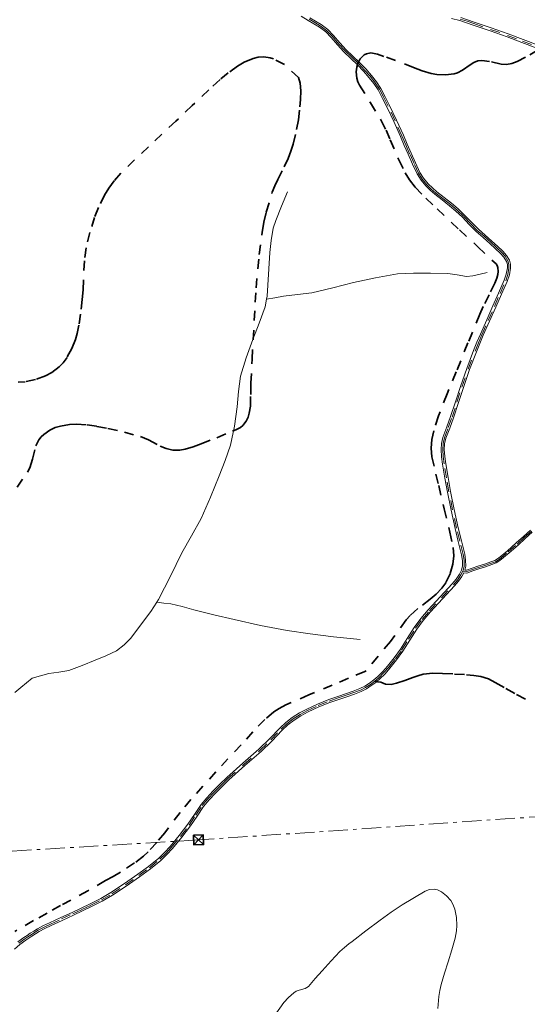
# Model space of a CAD drawing. Header units: metres. Extents: x 407555 to 411072, y 4571682 to 4574038.
# Tile 56 of 67: x 410014 to 410277, y 4572884 to 4573394. Entities that reach past the tile are written whole.
import ezdxf

# ---------------------------------------------------------------- set-up
doc = ezdxf.new("R2010")
doc.units = ezdxf.units.M
doc.header["$MEASUREMENT"] = 0
for name, pattern in [('bt5mv20_liniae', [17.375, 10, -2.75, 1.875, -2.75]), ('bt5mv20_nopinta', [10, 5, -5]), ('bt5mv20_tlin1', [7, 5.25, -1.75])]:
    doc.linetypes.add(name, pattern=pattern)
doc.layers.get('0').update_dxf_attribs({"lineweight": 15})
for name, color, linetype, lineweight in [('COB01_LN', 7, 'Continuous', 15), ('ELE01_LN', 7, 'Continuous', 15), ('FLU01_LN', 7, 'Continuous', 15), ('REC03_LN', 7, 'Continuous', 15), ('TOR02_PT', 7, 'Continuous', 15), ('VIA16_LN', 7, 'Continuous', 15), ('VIA19_LN', 7, 'Continuous', 15), ('VIA21_LN', 7, 'Continuous', 15), ('VIA23_LN', 7, 'Continuous', 15)]:
    doc.layers.add(name, color=color, linetype=linetype, lineweight=lineweight)

# ---------------------------------------------------------------- blocks, each defined once
blk = doc.blocks.new('TORRE')
at = {"color": 0, "linetype": 'ByBlock', "lineweight": -2}
for points in [[(2.500502, -2.500498, 0), (2.500498, 2.500502, 0), (-2.500502, 2.500498, 0), (0, 0, 0), (2.500498, 2.500502, 0)], [(-2.500502, 2.500498, 0), (-2.500498, -2.500502, 0), (2.500502, -2.500498, 0), (0, 0, 0), (-2.500498, -2.500502, 0)]]:
    blk.add_polyline3d(points, dxfattribs=at)

msp = doc.modelspace()

# ---------------------------------------------------------------- linework, layer by layer
at = {"layer": 'COB01_LN', "color": 92, "linetype": 'bt5mv20_nopinta', "lineweight": 35}
for points in [[(410282.7, 4573378.65, 535.7), (410276.19, 4573374.89, 534.04), (410271.76, 4573372.64, 533.06), (410269.14, 4573371.6, 532.7), (410266.36, 4573371.12, 532.62), (410263.44, 4573371.35, 532.8), (410257.45, 4573372.67, 533.34), (410253.56, 4573373.15, 533.35), (410251.45, 4573372.94, 533.06), (410249.35, 4573372.18, 532.6), (410247.37, 4573370.99, 532.11), (410243.51, 4573368.22, 531.1), (410240.82, 4573366.75, 530.39), (410239.17, 4573366.29, 529.99), (410234.71, 4573365.84, 528.9), (410230.2, 4573366.01, 527.81), (410227.24, 4573366.53, 527.12), (410222.59, 4573367.87, 526.23), (410217.97, 4573369.55, 525.62), (410208.78, 4573373.23, 524.89), (410202.64, 4573375.34, 524.51), (410199.35, 4573376.42, 524.49), (410195.93, 4573377.08, 524.63), (410193.71, 4573376.72, 524.63), (410192.5, 4573376.07, 524.56), (410190.43, 4573374.05, 524.15), (410189.11, 4573371.59, 523.45), (410188.6, 4573369.8, 522.9), (410188.36, 4573367.3, 522.14), (410188.73, 4573363.99, 521.22), (410189.25, 4573362.2, 520.82), (410190.1, 4573360.33, 520.55), (410195.71, 4573351.24, 519.9), (410201.32, 4573342.09, 519.23), (410203.79, 4573337.14, 518.78), (410206.01, 4573332, 518.3), (410210.36, 4573321.62, 517.33), (410213.72, 4573314.97, 516.71), (410215.98, 4573311.39, 516.39), (410218.98, 4573307.57, 516.05), (410224.5, 4573301.75, 515.58), (410230.24, 4573296.2, 515.22), (410241.92, 4573285.32, 514.87), (410251.45, 4573276.62, 514.81), (410260.86, 4573267.72, 514.79), (410261.47, 4573266.9, 514.79), (410261.85, 4573265.95, 514.79), (410262.03, 4573263.82, 514.79)], [(410012.38, 4573152.06, 488.48), (410017.77, 4573159.79, 490.95), (410019.04, 4573162.06, 491.64), (410020.42, 4573166.46, 492.83), (410022.17, 4573173.34, 494.63), (410023.72, 4573176.53, 495.52), (410024.81, 4573177.99, 495.97), (410026.19, 4573179.33, 496.41), (410029.3, 4573181.47, 497.1), (410032.2, 4573182.83, 497.44), (410034.85, 4573183.67, 497.57), (410039.64, 4573184.47, 497.43), (410043.29, 4573184.61, 497.08), (410048.69, 4573184.26, 496.25), (410053.83, 4573183.51, 495.17), (410059.53, 4573182.43, 493.71), (410068.05, 4573180.49, 491.08), (410076.35, 4573178.2, 487.86), (410080.64, 4573176.45, 485.73), (410086.69, 4573173.27, 482.24), (410089.8, 4573171.98, 480.58), (410093.12, 4573171.22, 479.1), (410096.8, 4573171.21, 477.71), (410099.6, 4573171.68, 476.74), (410103.81, 4573172.89, 475.46), (410107.96, 4573174.43, 474.45), (410116.03, 4573177.64, 472.84), (410124.09, 4573180.98, 471.29), (410126.27, 4573181.84, 470.88), (410128.33, 4573182.99, 470.5), (410129.49, 4573184.02, 470.39), (410131.19, 4573186.19, 470.69), (410132.22, 4573188.31, 471.41), (410132.84, 4573190.31, 472.28), (410133.42, 4573194.04, 474.12), (410133.59, 4573199.97, 476.82), (410133.58, 4573202.97, 477.77), (410133.66, 4573205.92, 478.22), (410134.33, 4573218.39, 478.84), (410135.9, 4573247.82, 484.06), (410136.41, 4573255.25, 486.37), (410137.95, 4573272.66, 492.04), (410139.5, 4573284.23, 495.57), (410140.47, 4573289.43, 497.03), (410141.69, 4573294.62, 498.4), (410144.74, 4573304.91, 500.96), (410146.05, 4573308.26, 501.65), (410147.63, 4573311.53, 502.15), (410151.03, 4573318, 503.01), (410153.01, 4573322.4, 503.83), (410154.36, 4573326.14, 504.85), (410155.54, 4573329.89, 506.16), (410157.43, 4573337.42, 509.3), (410158.33, 4573342.45, 511.52), (410159.14, 4573349.17, 514.25), (410159.39, 4573353.01, 515.52), (410159.51, 4573357.39, 516.58), (410159.17, 4573361.45, 517.22), (410158.41, 4573364.3, 517.59), (410151.14, 4573371.13, 519.52), (410145.35, 4573373.97, 520.92), (410143.69, 4573374.62, 521.27), (410140.42, 4573375.12, 521.67), (410137.45, 4573374.87, 521.8), (410134.8, 4573374.21, 521.75), (410130.16, 4573372.24, 521.37), (410126.76, 4573370.27, 520.89), (410121.95, 4573366.85, 519.96), (410117.71, 4573363.3, 518.91), (410111.84, 4573357.96, 517.03), (410103.29, 4573349.91, 513.8), (410094.75, 4573341.78, 510.98), (410080.5, 4573328.47, 507.45), (410073.37, 4573321.72, 505.92), (410066.28, 4573314.76, 504.59)], [(410066.28, 4573314.76, 504.59), (410062.72, 4573310.75, 503.97), (410059.97, 4573306.96, 503.47), (410057.82, 4573303.45, 503.08), (410054.6, 4573296.96, 502.49), (410052.59, 4573291.87, 502.13), (410050.12, 4573284.01, 501.73), (410048.22, 4573276.05, 501.52), (410047.3, 4573269.39, 501.64), (410046.9, 4573259.32, 502.22), (410046.69, 4573254.28, 502.45), (410046.2, 4573249.27, 502.48), (410045.23, 4573241.62, 502.2), (410044.41, 4573235.95, 501.89), (410043.53, 4573231.73, 501.65), (410042.66, 4573228.58, 501.48), (410040.85, 4573223.9, 501.28), (410038.32, 4573219.26, 501.16), (410036.28, 4573216.51, 501.14), (410034.27, 4573214.44, 501.13), (410030.33, 4573211.47, 501.16), (410027.09, 4573209.74, 501.18), (410021.93, 4573207.85, 501.19), (410016.58, 4573206.64, 501.15), (410012.89, 4573206.49, 501.04)], [(410262.03, 4573263.82, 514.79), (410261.82, 4573262.3, 514.79), (410261.25, 4573260.27, 514.79), (410260.26, 4573257.79, 514.8), (410257.3, 4573251.74, 515.12), (410254.25, 4573245.7, 515.56), (410252.4, 4573241.61, 515.55), (410246.27, 4573226.74, 514.33), (410240.22, 4573211.78, 512.91), (410235.48, 4573200.41, 512.08), (410231, 4573188.97, 511.31), (410228.63, 4573181.23, 510.73), (410227.62, 4573176.75, 510.36), (410227.24, 4573172.27, 509.76), (410227.63, 4573167.77, 508.87), (410229.68, 4573158.77, 506.8), (410231.13, 4573152.77, 505.73), (410233.92, 4573140.72, 504.19), (410236.88, 4573128.69, 502.89), (410238.61, 4573120.66, 502.26), (410238.97, 4573116.33, 502), (410238.52, 4573111.97, 501.75), (410237.09, 4573107.03, 501.49), (410234.75, 4573102.43, 501.19), (410232.7, 4573099.57, 500.88), (410229.84, 4573096.53, 500.39), (410226.7, 4573093.89, 499.86), (410220.22, 4573089, 498.72), (410216.26, 4573085.45, 497.95), (410214.29, 4573083.11, 497.53), (410206.11, 4573071.95, 495.68), (410193.43, 4573056.79, 493.45), (410192.76, 4573056.43, 493.41), (410184.32, 4573052.87, 493), (410175.89, 4573049.33, 492.6), (410163.79, 4573044.24, 491.8), (410151.76, 4573039.07, 490.62), (410148.33, 4573037.29, 490.15), (410145.53, 4573035.42, 489.69), (410140.98, 4573031.6, 488.79), (410134.72, 4573025.07, 487.38), (410128.63, 4573018.37, 486.09), (410115.49, 4573004.33, 483.8), (410102.57, 4572990.09, 481.78), (410096.99, 4572983.32, 481.16), (410088.96, 4572972.79, 480.73), (410084.81, 4572967.7, 480.47), (410080.36, 4572962.95, 480.01), (410077.91, 4572960.7, 479.59), (410073.33, 4572957.14, 478.46), (410065.97, 4572952.41, 476.43), (410062.17, 4572950.18, 475.55), (410058.33, 4572947.97, 474.93), (410049.04, 4572942.72, 473.98), (410034.98, 4572935.03, 473.11), (410027.95, 4572931.17, 473), (410020.96, 4572927.25, 473.17), (410011.23, 4572921.66, 473.71)]]:
    msp.add_polyline3d(points, dxfattribs=at)
at = {"layer": 'ELE01_LN', "color": 1, "linetype": 'bt5mv20_liniae', "lineweight": 15}
msp.add_polyline3d([(411060.04, 4573027.22, 328.65), (410784.49, 4573012.62, 359.04), (410535.01, 4572995.68, 408.81), (410305.28, 4572982.67, 482.22), (410106.54, 4572969.06, 481.26), (409811.81, 4572951.61, 466.46), (409626.85, 4572940.14, 497.21), (409481.37, 4572931.39, 533.09), (409372.24, 4572924.74, 518.51), (409180.88, 4572913.16, 478.36), (408774.89, 4572886.61, 495.11), (408395.19, 4572864.62, 493.85), (408198.83, 4572853.09, 492.1), (408052.44, 4572843.41, 507.75), (407930.81, 4572836.32, 511.64), (407829.79, 4572830.41, 504.31), (407568.41, 4572814.36, 478.69)], dxfattribs=at)
at = {"layer": 'FLU01_LN', "color": 150, "linetype": 'Continuous', "lineweight": 15}
for points in [[(410152.67, 4573305.07, 497.92), (410149.64, 4573297.66, 495.63), (410146.61, 4573290.25, 493.34), (410145.28, 4573286.18, 491.91), (410144.17, 4573279.94, 489.4), (410143.55, 4573273.56, 487.07), (410143.03, 4573265.13, 484.49), (410142.53, 4573256.69, 481.92), (410142.07, 4573251.07, 480.15), (410141.76, 4573249.37, 479.63)], [(410256.3, 4573263.24, 511.89), (410252.61, 4573262.37, 510.95), (410248.91, 4573261.5, 510), (410245.61, 4573261.24, 508.94), (410240.72, 4573262.04, 506.91), (410235.79, 4573262.74, 505), (410226.91, 4573262.85, 502.5), (410218.02, 4573262.85, 500), (410213.9, 4573262.81, 498.48), (410209.77, 4573262.54, 497.01), (410198.39, 4573260.59, 494.13), (410187, 4573258.07, 491.35), (410176.14, 4573255.37, 488.04), (410165.25, 4573252.81, 484.83), (410157.91, 4573251.92, 483.41), (410150.57, 4573251.05, 481.96), (410146.17, 4573250.21, 480.8), (410141.76, 4573249.37, 479.63)], [(410141.76, 4573249.37, 479.63), (410141.06, 4573245.49, 478.43), (410137.98, 4573236.97, 476.74), (410134.61, 4573228.49, 475.5), (410131.19, 4573219.1, 473.6), (410128.25, 4573209.53, 471.73), (410127.21, 4573201.62, 470.37), (410126.56, 4573193.65, 469.09), (410125.16, 4573183.68, 467.49), (410123.08, 4573173.78, 466.3), (410120.36, 4573165.76, 465.65), (410117.21, 4573157.9, 465.01), (410112.7, 4573146.75, 464.1), (410107.81, 4573135.79, 463.18), (410102.93, 4573126.8, 462.4), (410097.92, 4573117.9, 461.61), (410091.92, 4573105.77, 460.19), (410085.83, 4573093.65, 458.61), (410084.96, 4573092.31, 458.46)], [(410084.96, 4573092.31, 458.46), (410081.86, 4573087.55, 457.92), (410077.42, 4573081.75, 457.23), (410071.34, 4573073.75, 455.81), (410067.93, 4573070.15, 455.07), (410063.93, 4573067.18, 454.58), (410058.51, 4573064.54, 454.22), (410052.93, 4573062.29, 453.87), (410046.11, 4573059.48, 453.45), (410039.2, 4573056.92, 453.02), (410034.04, 4573056.11, 452.74), (410028.87, 4573055.39, 452.41), (410024.55, 4573054.15, 452.05), (410020.23, 4573052.9, 451.69), (410017.25, 4573050.55, 451.37), (410014.26, 4573048.19, 451.04), (410011.18, 4573045.46, 450.67)], [(410190.38, 4573072.92, 488.54), (410183.43, 4573073.68, 486.11), (410176.48, 4573074.43, 483.67), (410164.49, 4573075.85, 479.67), (410152.47, 4573077.6, 476.01), (410138.73, 4573080.21, 472.11), (410125, 4573083.3, 468.32), (410114.5, 4573085.81, 465.44), (410104, 4573088.38, 462.66), (410098.07, 4573090.12, 461.45), (410092.08, 4573091.49, 460.25), (410088.52, 4573091.9, 459.36), (410084.96, 4573092.31, 458.46)]]:
    msp.add_polyline3d(points, dxfattribs=at)
at = {"layer": 'REC03_LN', "color": 6, "linetype": 'Continuous', "lineweight": 15}
msp.add_polyline3d([(410145.82, 4572877.65, 431.45), (410150.73, 4572884.73, 431.49), (410153.16, 4572887.44, 431.43), (410155.89, 4572889.85, 431.37), (410157.24, 4572890.63, 431.37), (410158.76, 4572891.13, 431.37), (410161.84, 4572892.04, 431.37), (410163.52, 4572893.17, 431.37), (410167.11, 4572897.22, 431.32), (410170.68, 4572901.28, 431.26), (410175.25, 4572906.37, 431.49), (410179.85, 4572911.24, 432.15), (410181, 4572912.3, 432.56), (410182.17, 4572913.28, 433.26), (410184.58, 4572915.14, 434.8), (410186.24, 4572916.42, 435.32), (410193.36, 4572921.97, 435.77), (410200.7, 4572927.54, 436.05), (410206.39, 4572931.62, 436.22), (410212.21, 4572935.47, 436.4), (410224.08, 4572942.59, 436.61), (410226.32, 4572943.4, 436.61), (410228.79, 4572943.48, 436.61), (410230.45, 4572943.14, 436.61), (410232.52, 4572942.17, 436.61), (410235.24, 4572940.08, 436.61), (410237.41, 4572937.65, 436.61), (410238.53, 4572935.82, 436.61), (410239.55, 4572933.14, 436.61), (410240.34, 4572928.94, 436.61), (410240.53, 4572924.7, 436.61), (410240.32, 4572921.89, 436.61), (410239.59, 4572918.23, 436.61), (410237.88, 4572912.08, 436.52), (410236.08, 4572905.95, 436.32), (410234.19, 4572900.04, 435.64), (410232.32, 4572894.12, 434.88), (410231.64, 4572891.09, 434.79), (410231.25, 4572887.99, 434.86), (410230.75, 4572881.73, 435.08)], dxfattribs=at)
at = {"layer": 'VIA16_LN', "color": 42, "linetype": 'bt5mv20_nopinta', "lineweight": 15}
for points in [[(410243.58, 4573108.41, 501.93), (410243.74, 4573108.73, 501.98), (410244.33, 4573111.1, 502.31), (410244.26, 4573114.1, 502.69), (410243.78, 4573117.08, 503.01), (410242.08, 4573123.93, 503.57), (410240.4, 4573130.78, 504.11), (410238.33, 4573140.17, 504.98), (410236.45, 4573149.6, 505.97), (410235.16, 4573156.8, 506.75), (410233.96, 4573164.04, 507.56), (410233.46, 4573167.81, 508.05), (410233.18, 4573171.59, 508.56), (410233.37, 4573174.57, 508.82), (410234.07, 4573177.54, 509.08), (410236.06, 4573182.9, 509.96), (410238.03, 4573188.26, 510.97), (410240.61, 4573196.04, 512.18), (410243.13, 4573203.86, 513.21), (410246.41, 4573213.22, 514.28), (410249.97, 4573222.51, 515.14), (410251.7, 4573226.79, 515.43), (410253.51, 4573231.04, 515.62), (410256.76, 4573238.35, 515.76), (410260.02, 4573245.66, 515.88), (410262.97, 4573252.3, 516.07), (410265.91, 4573258.95, 516.34), (410266.97, 4573262.2, 516.63), (410267.58, 4573265.55, 516.89), (410267.58, 4573267.47, 516.91), (410267.02, 4573269.38, 516.88), (410265.56, 4573271.68, 516.93), (410263.81, 4573273.68, 517.01), (410261.01, 4573276.36, 517.14), (410258.16, 4573278.98, 517.27), (410254.66, 4573282.03, 517.28), (410251.16, 4573285.08, 517.16), (410247.53, 4573288.75, 516.99), (410243.96, 4573292.49, 516.83), (410240.64, 4573295.6, 516.77), (410237.18, 4573298.56, 516.81), (410233.46, 4573301.52, 516.91), (410229.71, 4573304.46, 517.1), (410227.29, 4573306.52, 517.3), (410225, 4573308.75, 517.53), (410222.62, 4573311.63, 517.82), (410220.68, 4573314.81, 518.11), (410218.31, 4573319.82, 518.56), (410216.03, 4573324.88, 519.01), (410214.03, 4573329.5, 519.4), (410212.04, 4573334.13, 519.7), (410208.53, 4573341.84, 520.06), (410204.88, 4573349.5, 520.39), (410202.68, 4573353.94, 520.58), (410200.34, 4573358.32, 520.76), (410198.17, 4573361.67, 520.92), (410195.69, 4573364.81, 521.09), (410192.67, 4573368.24, 521.36), (410189.53, 4573371.56, 521.65), (410186.03, 4573374.9, 521.82), (410182.51, 4573378.21, 521.99), (410179.2, 4573381.86, 522.46), (410175.98, 4573385.59, 523), (410173.03, 4573388.63, 523.25), (410169.69, 4573391.21, 523.47), (410166.78, 4573392.93, 523.69), (410163.87, 4573394.63, 523.92)], [(410242.33, 4573394.68, 530.99), (410245.82, 4573393.54, 531.43), (410249.3, 4573392.33, 531.91), (410258.07, 4573389.27, 532.95), (410266.85, 4573386.21, 533.98), (410274.6, 4573383.22, 534.92), (410282.38, 4573380.29, 535.85)], [(410243.58, 4573108.41, 501.93), (410245.64, 4573108.17, 501.92), (410248.67, 4573109.22, 502.18), (410251.7, 4573110.26, 502.54), (410255.09, 4573111.39, 502.77), (410258.49, 4573112.51, 502.94), (410260.58, 4573113.35, 503.04), (410262.5, 4573114.54, 503.13), (410267.23, 4573118.46, 503.42), (410271.84, 4573122.49, 503.72), (410275.52, 4573125.82, 504.08), (410279.19, 4573129.16, 504.46)], [(410013.33, 4572915.57, 473.58), (410016.42, 4572917.86, 473.41), (410018.02, 4572918.91, 473.41), (410019.61, 4572919.96, 473.41), (410021.48, 4572921.13, 473.37), (410023.35, 4572922.3, 473.36), (410026.45, 4572923.93, 473.46), (410029.64, 4572925.39, 473.56), (410035.45, 4572928.09, 473.75), (410041.25, 4572930.79, 473.93), (410045.98, 4572933.01, 474.14), (410050.71, 4572935.23, 474.44), (410056.19, 4572938.03, 474.93), (410061.51, 4572941.1, 475.54), (410068.57, 4572945.73, 476.5), (410075.49, 4572950.58, 477.47), (410081.02, 4572954.7, 478.23), (410086.38, 4572959.06, 478.97), (410089.49, 4572962.03, 479.35), (410092.4, 4572965.2, 479.75), (410097.15, 4572970.94, 480.71), (410101.7, 4572976.82, 481.72), (410105.08, 4572981.85, 482.49), (410108.49, 4572986.88, 483.22), (410111.38, 4572990.45, 483.76), (410114.56, 4572993.78, 484.28), (410118.13, 4572997.36, 484.83), (410121.75, 4573000.89, 485.35), (410130.05, 4573008.21, 486.19), (410138.39, 4573015.48, 487.01), (410143.96, 4573020.95, 487.77), (410149.4, 4573026.54, 488.7), (410152.39, 4573029.35, 489.22), (410155.6, 4573031.91, 489.74), (410159.23, 4573034.19, 490.24), (410163.04, 4573036.17, 490.69), (410168.65, 4573038.77, 491.31), (410174.38, 4573041.09, 491.93), (410179, 4573042.69, 492.41), (410183.63, 4573044.26, 492.88), (410187.1, 4573045.48, 493.13), (410190.56, 4573046.78, 493.27), (410193.2, 4573048.12, 493.32), (410195.69, 4573049.75, 493.37), (410197.94, 4573051.4, 493.46), (410198.04, 4573051.48, 493.47), (410200.09, 4573053.19, 493.59), (410202.74, 4573055.82, 493.81), (410205.2, 4573058.62, 494.1), (410208.63, 4573062.99, 494.64), (410211.9, 4573067.47, 495.18), (410215.46, 4573073.14, 495.85), (410219.04, 4573078.8, 496.53), (410222.48, 4573083.44, 497.22), (410226.26, 4573087.83, 498.01), (410232.5, 4573094.58, 499.44), (410238.78, 4573101.32, 500.81), (410240.79, 4573103.79, 501.24), (410242.61, 4573106.5, 501.66), (410243.58, 4573108.41, 501.93)]]:
    msp.add_polyline3d(points, dxfattribs=at)
at = {"layer": 'VIA19_LN', "color": 7, "linetype": 'Continuous', "lineweight": 15}
for points in [[(410199.63, 4573357.9, 520.76), (410197.5, 4573361.19, 520.92), (410195.06, 4573364.28, 521.09), (410192.06, 4573367.68, 521.36), (410188.95, 4573370.98, 521.65), (410185.47, 4573374.3, 521.82), (410181.92, 4573377.63, 521.99), (410178.59, 4573381.31, 522.46), (410175.37, 4573385.03, 523), (410172.48, 4573388.01, 523.25), (410169.23, 4573390.53, 523.47), (410166.37, 4573392.22, 523.69), (410163.45, 4573393.92, 523.92), (410159.69, 4573396.16, 524.14)], [(410244.54, 4573293.08, 516.83), (410241.19, 4573296.22, 516.77), (410237.7, 4573299.2, 516.81), (410233.97, 4573302.17, 516.91), (410230.23, 4573305.1, 517.1), (410227.84, 4573307.13, 517.3), (410225.61, 4573309.31, 517.53), (410223.29, 4573312.11, 517.82), (410221.41, 4573315.2, 518.11), (410219.06, 4573320.17, 518.56), (410216.78, 4573325.21, 519.01), (410214.79, 4573329.83, 519.4), (410212.79, 4573334.46, 519.7), (410209.28, 4573342.19, 520.06), (410205.62, 4573349.86, 520.39), (410203.41, 4573354.32, 520.58), (410201.05, 4573358.74, 520.76), (410198.84, 4573362.15, 520.92), (410196.32, 4573365.34, 521.09), (410193.27, 4573368.79, 521.36), (410190.11, 4573372.14, 521.65), (410186.6, 4573375.5, 521.82), (410183.1, 4573378.79, 521.99), (410179.82, 4573382.4, 522.46), (410176.59, 4573386.15, 523), (410173.58, 4573389.24, 523.25), (410170.15, 4573391.89, 523.47), (410167.2, 4573393.64, 523.69), (410164.29, 4573395.34, 523.92)], [(410237.69, 4573394.89, 530.58), (410242.11, 4573393.89, 530.99), (410245.56, 4573392.76, 531.43), (410249.03, 4573391.55, 531.91), (410257.8, 4573388.5, 532.95), (410266.57, 4573385.44, 533.98), (410274.31, 4573382.45, 534.92), (410282.11, 4573379.51, 535.85)], [(410242.55, 4573395.47, 530.99), (410246.09, 4573394.32, 531.43), (410249.57, 4573393.11, 531.91), (410258.35, 4573390.05, 532.95), (410267.13, 4573386.98, 533.98), (410274.89, 4573383.99, 534.92), (410282.65, 4573381.07, 535.85)], [(410085.84, 4572959.68, 478.97), (410088.91, 4572962.61, 479.35), (410091.78, 4572965.74, 479.75), (410096.5, 4572971.46, 480.71), (410101.03, 4572977.3, 481.72), (410104.4, 4572982.32, 482.49), (410107.83, 4572987.37, 483.22), (410110.76, 4572990.99, 483.76), (410113.97, 4572994.36, 484.28), (410117.55, 4572997.95, 484.83), (410121.19, 4573001.49, 485.35), (410129.5, 4573008.83, 486.19), (410137.83, 4573016.08, 487.01), (410143.37, 4573021.53, 487.77), (410148.82, 4573027.13, 488.7), (410151.85, 4573029.97, 489.22), (410155.12, 4573032.58, 489.74), (410158.82, 4573034.91, 490.24), (410162.68, 4573036.91, 490.69), (410168.32, 4573039.53, 491.31), (410174.09, 4573041.86, 491.93), (410178.74, 4573043.47, 492.41), (410183.36, 4573045.04, 492.88), (410186.82, 4573046.25, 493.13), (410190.23, 4573047.53, 493.27), (410192.78, 4573048.84, 493.32), (410195.22, 4573050.43, 493.37), (410197.43, 4573052.05, 493.46), (410199.54, 4573053.8, 493.59), (410202.14, 4573056.38, 493.81), (410204.57, 4573059.15, 494.1), (410207.98, 4573063.49, 494.64), (410211.22, 4573067.93, 495.18), (410214.77, 4573073.58, 495.85), (410218.36, 4573079.27, 496.53), (410221.84, 4573083.96, 497.22), (410225.65, 4573088.38, 498.01), (410231.9, 4573095.14, 499.44), (410238.16, 4573101.86, 500.81), (410240.13, 4573104.28, 501.24), (410241.9, 4573106.92, 501.66), (410242.96, 4573109.02, 501.98), (410243.5, 4573111.19, 502.31), (410243.44, 4573114.02, 502.69), (410242.97, 4573116.91, 503.01), (410241.28, 4573123.73, 503.57), (410239.6, 4573130.59, 504.11), (410237.52, 4573140, 504.98), (410235.64, 4573149.45, 505.97), (410234.35, 4573156.66, 506.75), (410233.15, 4573163.92, 507.56), (410232.64, 4573167.73, 508.05), (410232.35, 4573171.59, 508.56), (410232.55, 4573174.7, 508.82), (410233.28, 4573177.78, 509.08), (410235.29, 4573183.19, 509.96), (410237.25, 4573188.53, 510.97), (410239.82, 4573196.3, 512.18), (410242.35, 4573204.12, 513.21), (410245.63, 4573213.5, 514.28), (410249.2, 4573222.81, 515.14), (410250.94, 4573227.11, 515.43), (410252.75, 4573231.37, 515.62), (410256.01, 4573238.69, 515.76), (410259.27, 4573245.99, 515.88), (410262.22, 4573252.64, 516.07), (410265.14, 4573259.24, 516.34), (410266.17, 4573262.4, 516.63), (410266.76, 4573265.62, 516.89), (410266.76, 4573267.35, 516.91), (410266.26, 4573269.04, 516.88), (410264.9, 4573271.18, 516.93), (410263.21, 4573273.11, 517.01), (410260.45, 4573275.76, 517.14), (410257.61, 4573278.37, 517.27), (410254.12, 4573281.41, 517.28), (410250.6, 4573284.48, 517.16), (410246.94, 4573288.18, 516.99), (410243.38, 4573291.9, 516.83), (410240.09, 4573294.99, 516.77), (410236.66, 4573297.92, 516.81), (410232.94, 4573300.87, 516.91), (410229.19, 4573303.82, 517.1), (410226.73, 4573305.91, 517.3), (410224.39, 4573308.19, 517.53), (410221.94, 4573311.15, 517.82), (410219.95, 4573314.42, 518.11), (410217.56, 4573319.48, 518.56), (410215.28, 4573324.55, 519.01), (410213.28, 4573329.18, 519.4), (410211.29, 4573333.8, 519.7), (410207.78, 4573341.49, 520.06), (410204.14, 4573349.14, 520.39), (410201.95, 4573353.56, 520.58), (410199.63, 4573357.9, 520.76)], [(410267.77, 4573262, 516.63), (410268.4, 4573265.48, 516.89), (410268.4, 4573267.59, 516.91), (410267.78, 4573269.72, 516.88), (410266.23, 4573272.17, 516.93), (410264.41, 4573274.25, 517.01), (410261.57, 4573276.96, 517.14), (410258.71, 4573279.59, 517.27), (410255.2, 4573282.65, 517.28), (410251.72, 4573285.68, 517.16), (410248.12, 4573289.33, 516.99), (410244.54, 4573293.08, 516.83)], [(410278.71, 4573129.7, 504.46), (410275.03, 4573126.36, 504.08), (410271.36, 4573123.03, 503.72), (410266.76, 4573119.01, 503.42), (410262.08, 4573115.13, 503.13), (410260.25, 4573114, 503.04), (410258.24, 4573113.19, 502.94), (410254.86, 4573112.08, 502.77), (410251.47, 4573110.95, 502.54), (410248.44, 4573109.9, 502.18), (410245.56, 4573108.91, 501.92), (410244.65, 4573109.01, 502.05), (410245.16, 4573111.01, 502.31), (410245.09, 4573114.17, 502.69), (410244.59, 4573117.25, 503.01), (410242.88, 4573124.13, 503.57), (410241.2, 4573130.97, 504.11), (410239.14, 4573140.34, 504.98), (410237.26, 4573149.75, 505.97), (410235.97, 4573156.94, 506.75), (410234.77, 4573164.16, 507.56), (410234.28, 4573167.9, 508.05), (410234.01, 4573171.59, 508.56), (410234.19, 4573174.45, 508.82), (410234.86, 4573177.3, 509.08), (410236.83, 4573182.62, 509.96), (410238.81, 4573187.99, 510.97), (410241.39, 4573195.79, 512.18), (410243.91, 4573203.6, 513.21), (410247.18, 4573212.93, 514.28), (410250.74, 4573222.21, 515.14), (410252.46, 4573226.47, 515.43), (410254.27, 4573230.71, 515.62), (410257.51, 4573238.02, 515.76), (410260.77, 4573245.33, 515.88), (410263.72, 4573251.97, 516.07), (410266.68, 4573258.66, 516.34), (410267.77, 4573262, 516.63)], [(410046.33, 4572932.26, 474.14), (410051.07, 4572934.49, 474.44), (410056.58, 4572937.31, 474.93), (410061.94, 4572940.4, 475.54), (410069.04, 4572945.05, 476.5), (410075.97, 4572949.91, 477.47), (410081.52, 4572954.05, 478.23), (410086.92, 4572958.44, 478.97), (410090.08, 4572961.45, 479.35), (410093.02, 4572964.66, 479.75), (410097.79, 4572970.43, 480.71), (410102.37, 4572976.34, 481.72), (410105.76, 4572981.39, 482.49), (410109.15, 4572986.39, 483.22), (410112, 4572989.9, 483.76), (410115.15, 4572993.2, 484.28), (410118.71, 4572996.78, 484.83), (410122.31, 4573000.29, 485.35), (410130.59, 4573007.59, 486.19), (410138.95, 4573014.88, 487.01), (410144.54, 4573020.37, 487.77), (410149.98, 4573025.95, 488.7), (410152.93, 4573028.72, 489.22), (410156.08, 4573031.24, 489.74), (410159.64, 4573033.47, 490.24), (410163.4, 4573035.43, 490.69), (410168.98, 4573038.01, 491.31), (410174.67, 4573040.32, 491.93), (410179.27, 4573041.91, 492.41), (410183.9, 4573043.48, 492.88), (410187.38, 4573044.71, 493.13), (410190.89, 4573046.03, 493.27), (410193.61, 4573047.41, 493.32), (410196.16, 4573049.07, 493.37), (410198.45, 4573050.75, 493.46), (410199.01, 4573051.22, 493.49), (410200.64, 4573052.58, 493.59), (410203.34, 4573055.25, 493.81), (410205.83, 4573058.09, 494.1), (410209.29, 4573062.49, 494.64), (410212.58, 4573067.01, 495.18), (410216.16, 4573072.7, 495.85), (410219.72, 4573078.33, 496.53), (410223.13, 4573082.93, 497.22), (410226.87, 4573087.28, 498.01), (410233.11, 4573094.02, 499.44), (410239.4, 4573100.78, 500.81), (410241.46, 4573103.3, 501.24), (410243.08, 4573105.72, 501.53), (410243.09, 4573105.73, 501.53), (410243.32, 4573106.08, 501.66), (410244.09, 4573107.62, 501.87), (410245.72, 4573107.43, 501.92), (410248.91, 4573108.53, 502.18), (410251.93, 4573109.57, 502.54), (410255.32, 4573110.7, 502.77), (410258.74, 4573111.83, 502.94), (410260.91, 4573112.7, 503.04), (410262.92, 4573113.95, 503.13), (410267.7, 4573117.91, 503.42), (410272.32, 4573121.95, 503.72), (410276, 4573125.29, 504.08), (410279.67, 4573128.62, 504.46)], [(410012.8, 4572916.21, 473.58), (410015.95, 4572918.54, 473.41), (410017.56, 4572919.6, 473.41), (410019.17, 4572920.66, 473.41), (410021.04, 4572921.83, 473.37), (410022.94, 4572923.02, 473.36), (410026.09, 4572924.66, 473.46), (410029.29, 4572926.14, 473.56), (410035.1, 4572928.84, 473.75), (410040.9, 4572931.54, 473.93), (410045.63, 4572933.75, 474.14), (410050.35, 4572935.97, 474.44), (410055.79, 4572938.75, 474.93), (410061.08, 4572941.8, 475.54), (410068.11, 4572946.41, 476.5), (410075.01, 4572951.25, 477.47), (410080.51, 4572955.35, 478.23), (410085.84, 4572959.68, 478.97)], [(410011.09, 4572912.37, 473.84), (410013.85, 4572914.93, 473.58), (410016.89, 4572917.18, 473.41), (410018.47, 4572918.22, 473.41), (410020.05, 4572919.26, 473.41), (410021.92, 4572920.43, 473.37), (410023.76, 4572921.58, 473.36), (410026.82, 4572923.19, 473.46), (410029.99, 4572924.64, 473.56), (410035.79, 4572927.34, 473.75), (410041.6, 4572930.04, 473.93), (410046.33, 4572932.26, 474.14)]]:
    msp.add_polyline3d(points, dxfattribs=at)
at = {"layer": 'VIA21_LN', "color": 2, "linetype": 'bt5mv20_tlin1', "lineweight": 35}
msp.add_polyline3d([(410199.01, 4573051.22, 493.49), (410199.53, 4573051.13, 493.44), (410201.16, 4573050.89, 493.42), (410202.31, 4573050.37, 493.34), (410203.45, 4573049.85, 493.23), (410206.39, 4573049.73, 493.06), (410209.31, 4573050.32, 492.9), (410213.48, 4573051.78, 492.62), (410217.65, 4573053.24, 492.24), (410220.34, 4573054.19, 491.87), (410223.06, 4573055.06, 491.45), (410228.05, 4573055.6, 490.66), (410233.14, 4573055.36, 489.89), (410239.33, 4573055.09, 489.15), (410245.53, 4573054.72, 488.54), (410249.3, 4573054.4, 488.21), (410253.06, 4573053.79, 487.89), (410256.87, 4573052.53, 487.52), (410260.46, 4573050.75, 487.09), (410266.02, 4573047.59, 486.15), (410271.55, 4573044.42, 485.16), (410277.27, 4573041.42, 484.27)], dxfattribs=at)
at = {"layer": 'VIA23_LN', "color": 42, "linetype": 'bt5mv20_nopinta', "lineweight": 35}
msp.add_polyline3d([(410199.01, 4573051.22, 493.49), (410198.04, 4573051.48, 493.47)], dxfattribs=at)

# ---------------------------------------------------------------- block references
at = {"layer": 'TOR02_PT', "color": 1, "linetype": 'Continuous', "lineweight": 35, "xscale": 1.000648, "yscale": 1.000648, "zscale": 1.000648, "rotation": 2.061777}
msp.add_blockref('TORRE', (410106.54, 4572969.06, 481.26), dxfattribs=at)

doc.saveas('drawing.dxf')
